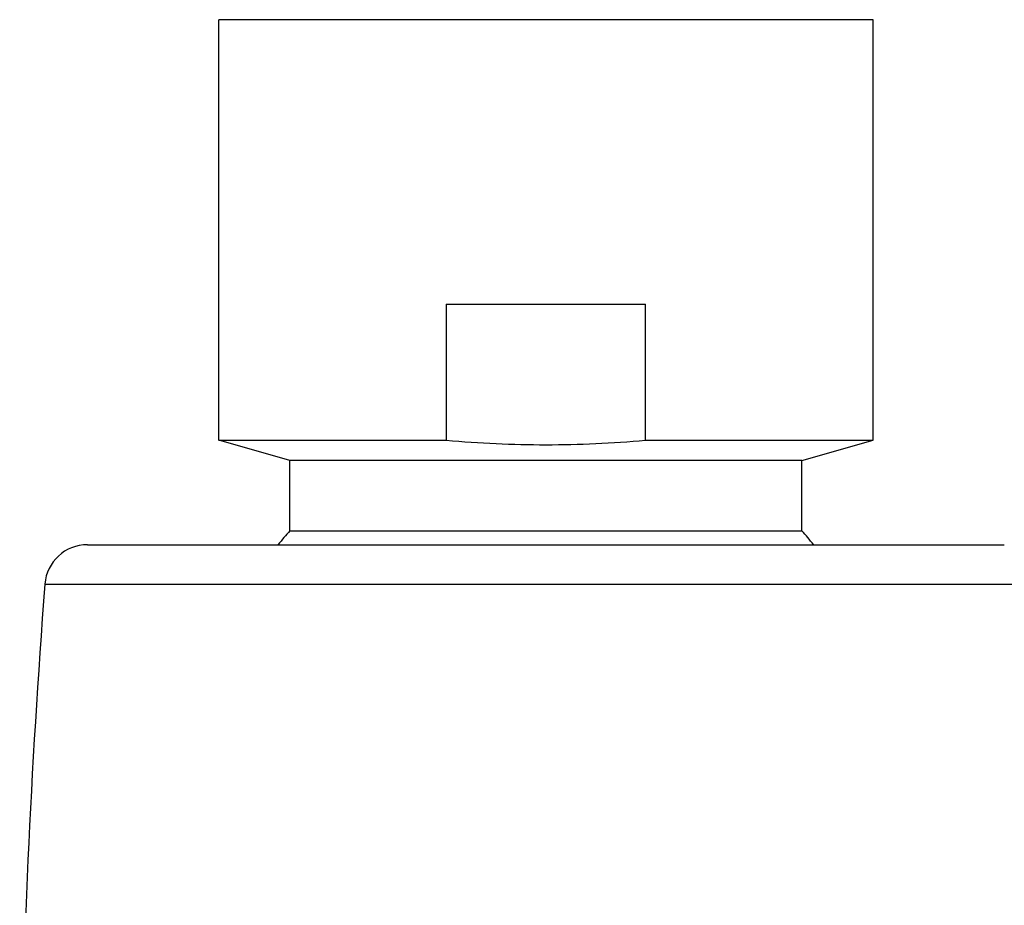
# Model space of a CAD drawing. Header units: millimetres. Extents: x 289 to 943, y 130 to 616.
# Tile 58 of 65: x 809 to 844, y 585 to 616. Entities that reach past the tile are written whole.
import ezdxf

# ---------------------------------------------------------------- set-up
doc = ezdxf.new("R2010")
doc.units = ezdxf.units.MM
doc.header["$LTSCALE"] = 65.395
doc.layers.get('0').update_dxf_attribs({"linetype": 'CONTINUOUS'})

msp = doc.modelspace()

# ---------------------------------------------------------------- linework, layer by layer
at = {"color": 7, "linetype": 'CONTINUOUS'}
for p, q in [((816.123, 600.946), (816.123, 615.729)), ((839.123, 615.729), (816.123, 615.729)), ((839.123, 600.946), (839.123, 615.729)), ((824.123, 605.729), (824.123, 600.946)), ((824.123, 605.729), (831.123, 605.729)), ((831.123, 600.946), (831.123, 605.729)), ((816.123, 600.946), (824.123, 600.946)), ((818.623, 600.229), (816.123, 600.946)), ((831.123, 600.946), (839.123, 600.946)), ((836.623, 600.229), (839.123, 600.946)), ((818.623, 597.766), (818.623, 600.229)), ((836.623, 600.229), (818.623, 600.229)), ((836.623, 597.766), (836.623, 600.229)), ((818.623, 597.766), (836.623, 597.766)), ((811.508, 597.275), (843.737, 597.275))]:
    msp.add_line(p, q, dxfattribs=at)
at = {"color": 9, "linetype": 'CONTINUOUS'}
msp.add_line((810.012, 595.891), (845.233, 595.891), dxfattribs=at)
at = {"color": 7, "linetype": 'CONTINUOUS'}
for centre, radius, start, end in [((827.671, 641.068), 40.279, 264.9463, 269.9315), ((827.575, 641.067), 40.278, 270.0675, 275.0528), ((827.621, 589.83), 11.998, 138.5902, 141.6284), ((827.62, 589.826), 12.004, 38.3874, 41.4094), ((811.508, 595.775), 1.5, 90, 175.5762), ((1117.095, 572.133), 308, 175.57616, 179.19181)]:
    msp.add_arc(centre, radius, start, end, dxfattribs=at)

doc.saveas('drawing.dxf')
